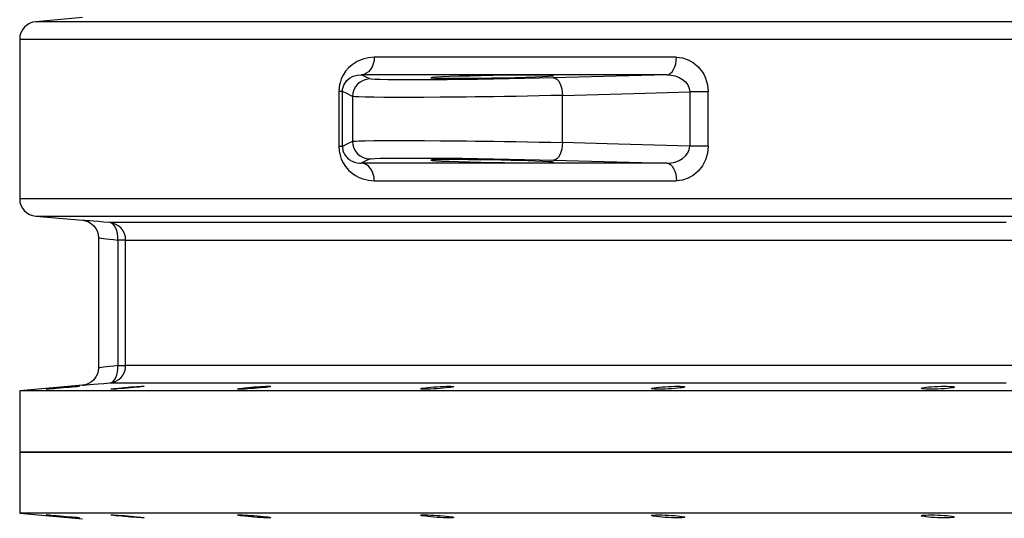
# Model space of a CAD drawing. Header units: millimetres. Extents: x 196 to 1773810, y -221320 to 153872.
# Tile 69 of 256: x 1114445 to 1115007, y -198402 to -198117. Entities that reach past the tile are written whole.
import ezdxf

# ---------------------------------------------------------------- set-up
doc = ezdxf.new("R2010")
doc.units = ezdxf.units.MM
doc.layers.add('00_Основной', color=163, linetype='Continuous', lineweight=40)

msp = doc.modelspace()

# ---------------------------------------------------------------- linework, layer by layer
at = {"layer": '00_Основной', "color": 252, "lineweight": 25, "ltscale": 10}
for p, q in [((1114480.51, -198115.87, 0.2), (1114453.77, -198118.21, 0.2)), ((1114444.64, -198128.17, 0.2), (1114444.64, -198219.34, 0.2)), ((1114644.5, -198150.91, 0.2), (1114639.64, -198148.51, 0.2)), ((1114626.87, -198158.1, 0.2), (1114626.87, -198189.42, 0.2)), ((1114628.96, -198189.42, 0.2), (1114628.96, -198158.1, 0.2)), ((1114634.69, -198160.89, 0.2), (1114634.69, -198186.62, 0.2)), ((1114754.65, -198187.23, 0.2), (1114754.65, -198160.29, 0.2)), ((1114827.26, -198158.29, 0.2), (1114827.26, -198189.22, 0.2)), ((1114837.75, -198189.22, 0.2), (1114837.75, -198158.29, 0.2)), ((1114644.5, -198196.61, 0.2), (1114639.64, -198199, 0.2)), ((1114453.77, -198229.31, 0.2), (1114480.51, -198231.65, 0.2)), ((1114489.64, -198241.56, 0.2), (1114489.64, -198315.95, 0.2)), ((1114500.72, -198242.92, 0.2), (1114500.72, -198314.6, 0.2)), ((1114505.15, -198314.6, 0.2), (1114505.15, -198242.92, 0.2)), ((1114480.51, -198325.87, 0.2), (1114444.64, -198329, 0.2)), ((1114444.64, -198329, 0.2), (1114444.64, -198364, 0.2)), ((1114444.64, -198364, 0.2), (1114444.64, -198399.01, 0.2)), ((1114444.64, -198399.01, 0.2), (1114480.51, -198402.14, 0.2))]:
    msp.add_line(p, q, dxfattribs=at)
at = {"layer": '00_Основной', "color": 252, "lineweight": 25, "ltscale": 10, "elevation": 0.2}
for points in [[(1114453.77, -198118.21), (1114451.95, -198118.54), (1114450.22, -198119.2), (1114448.64, -198120.17), (1114447.26, -198121.41), (1114446.15, -198122.88), (1114445.32, -198124.55), (1114444.81, -198126.32), (1114444.64, -198128.17)], [(1115026.02, -198118.21), (1115004.78, -198118.21), (1114983.77, -198118.21), (1114962.98, -198118.21), (1114942.45, -198118.21), (1114922.16, -198118.21), (1114902.15, -198118.21), (1114882.42, -198118.21), (1114862.99, -198118.21), (1114843.89, -198118.21), (1114825.09, -198118.21), (1114806.63, -198118.21), (1114788.54, -198118.21), (1114770.8, -198118.21), (1114753.44, -198118.21), (1114736.47, -198118.21), (1114719.89, -198118.21), (1114703.74, -198118.21), (1114688, -198118.21), (1114672.69, -198118.21), (1114657.83, -198118.21), (1114643.42, -198118.21), (1114629.48, -198118.21), (1114616.01, -198118.21), (1114603.02, -198118.21), (1114590.54, -198118.21), (1114578.54, -198118.21), (1114567.06, -198118.21), (1114556.09, -198118.21), (1114545.65, -198118.21), (1114535.74, -198118.21), (1114526.36, -198118.21), (1114517.54, -198118.21), (1114509.27, -198118.21), (1114501.55, -198118.21), (1114494.4, -198118.21), (1114487.81, -198118.21), (1114481.78, -198118.21), (1114476.35, -198118.21), (1114471.48, -198118.21), (1114467.2, -198118.21), (1114463.52, -198118.21), (1114460.42, -198118.21), (1114457.9, -198118.21), (1114455.99, -198118.21), (1114454.66, -198118.21), (1114453.92, -198118.21), (1114453.77, -198118.21)], [(1114444.64, -198128.17), (1114444.8, -198128.17), (1114445.54, -198128.17), (1114446.88, -198128.17), (1114448.82, -198128.17), (1114451.36, -198128.17), (1114454.5, -198128.17), (1114458.23, -198128.17), (1114462.55, -198128.17), (1114467.47, -198128.17), (1114472.96, -198128.17), (1114479.04, -198128.17), (1114485.7, -198128.17), (1114492.94, -198128.17), (1114500.73, -198128.17), (1114509.1, -198128.17), (1114518.02, -198128.17), (1114527.49, -198128.17), (1114537.5, -198128.17), (1114548.06, -198128.17), (1114559.14, -198128.17), (1114570.75, -198128.17), (1114582.87, -198128.17), (1114595.5, -198128.17), (1114608.62, -198128.17), (1114622.23, -198128.17), (1114636.33, -198128.17), (1114650.88, -198128.17), (1114665.9, -198128.17), (1114681.37, -198128.17), (1114697.27, -198128.17), (1114713.61, -198128.17), (1114730.35, -198128.17), (1114747.51, -198128.17), (1114765.05, -198128.17), (1114782.97, -198128.17), (1114801.27, -198128.17), (1114819.91, -198128.17), (1114838.9, -198128.17), (1114858.22, -198128.17), (1114877.85, -198128.17), (1114897.79, -198128.17), (1114918.01, -198128.17), (1114938.52, -198128.17), (1114959.27, -198128.17), (1114980.27, -198128.17), (1115001.51, -198128.17), (1115022.97, -198128.17)], [(1114647.12, -198138.52), (1114643.82, -198138.77), (1114640.63, -198139.53), (1114637.4, -198140.89), (1114634.49, -198142.75), (1114632.47, -198144.53), (1114630.74, -198146.52), (1114629.3, -198148.75), (1114628.3, -198150.84), (1114627.55, -198153.06), (1114627.25, -198154.32), (1114627.04, -198155.58), (1114626.87, -198158.1)], [(1114647.12, -198138.52), (1114646.98, -198140.44), (1114646.56, -198142.28), (1114645.86, -198143.99), (1114644.95, -198145.49), (1114643.82, -198146.74), (1114642.52, -198147.68), (1114641.12, -198148.28), (1114639.64, -198148.51)], [(1114819.7, -198138.52), (1114804.98, -198138.52), (1114790.48, -198138.52), (1114776.2, -198138.52), (1114762.16, -198138.52), (1114748.36, -198138.52), (1114734.78, -198138.52), (1114721.47, -198138.52), (1114708.4, -198138.52), (1114695.61, -198138.52), (1114683.08, -198138.52), (1114670.81, -198138.52), (1114658.82, -198138.52), (1114647.12, -198138.52)], [(1114814.16, -198148.51), (1114815.24, -198148.28), (1114816.28, -198147.68), (1114817.24, -198146.74), (1114818.08, -198145.49), (1114818.77, -198143.99), (1114819.28, -198142.28), (1114819.59, -198140.44), (1114819.7, -198138.52)], [(1114819.7, -198138.52), (1114823.06, -198138.86), (1114826.3, -198139.9), (1114829.4, -198141.64), (1114832.12, -198143.98), (1114834.48, -198146.96), (1114835.43, -198148.62), (1114836.24, -198150.4), (1114837.37, -198154.25), (1114837.75, -198158.29)], [(1114628.96, -198158.1), (1114629.04, -198156.8), (1114629.31, -198155.58), (1114629.72, -198154.43), (1114630.24, -198153.43), (1114631.53, -198151.75), (1114633, -198150.5), (1114635.13, -198149.32), (1114637.36, -198148.69), (1114639.64, -198148.51)], [(1114814.16, -198148.51), (1114799.27, -198148.51), (1114784.6, -198148.51), (1114770.17, -198148.51), (1114755.98, -198148.51), (1114742, -198148.51), (1114728.29, -198148.51), (1114714.83, -198148.51), (1114701.62, -198148.51), (1114688.68, -198148.51), (1114676.01, -198148.51), (1114663.6, -198148.51), (1114651.48, -198148.51), (1114639.64, -198148.51)], [(1114749.48, -198150.28), (1114741.41, -198150.5), (1114732.94, -198150.7), (1114724.12, -198150.88), (1114715.12, -198151.03), (1114706.13, -198151.16), (1114697.26, -198151.27), (1114688.72, -198151.36), (1114680.56, -198151.42), (1114672.97, -198151.46), (1114666.09, -198151.46), (1114659.99, -198151.43), (1114654.78, -198151.37), (1114650.58, -198151.29), (1114647.43, -198151.19), (1114645.4, -198151.05), (1114644.5, -198150.91)], [(1114814.16, -198148.51), (1114777.94, -198149.51), (1114749.48, -198150.28)], [(1114749.48, -198150.28), (1114750.46, -198150.5), (1114751.4, -198151.08), (1114752.28, -198152.01), (1114753.05, -198153.26), (1114753.69, -198154.77), (1114754.18, -198156.48), (1114754.51, -198158.35), (1114754.65, -198160.29)], [(1114814.16, -198148.51), (1114816.6, -198148.66), (1114818.97, -198149.16), (1114821.2, -198149.99), (1114823.21, -198151.14), (1114824.92, -198152.6), (1114826.22, -198154.34), (1114827.01, -198156.26), (1114827.26, -198158.29)], [(1114644.5, -198150.91), (1114642.58, -198151.12), (1114640.73, -198151.71), (1114639.04, -198152.64), (1114637.55, -198153.9), (1114636.34, -198155.39), (1114635.44, -198157.12), (1114634.87, -198158.96), (1114634.69, -198160.89)], [(1114628.96, -198158.1), (1114628.9, -198158.1), (1114628.78, -198158.1), (1114628.61, -198158.1), (1114628.37, -198158.1), (1114628.07, -198158.1), (1114627.72, -198158.1), (1114627.32, -198158.1), (1114626.87, -198158.1)], [(1114634.69, -198160.89), (1114631.47, -198159.27), (1114628.96, -198158.1)], [(1114754.65, -198160.29), (1114748.03, -198160.44), (1114741.34, -198160.59), (1114734.65, -198160.71), (1114728.06, -198160.83), (1114721.58, -198160.94), (1114715.3, -198161.02), (1114710.1, -198161.1), (1114704.82, -198161.16), (1114699.63, -198161.22), (1114694.54, -198161.28), (1114684.7, -198161.36), (1114675.47, -198161.42), (1114666.99, -198161.45), (1114659.34, -198161.45), (1114652.64, -198161.42), (1114646.8, -198161.38), (1114641.96, -198161.29), (1114638.24, -198161.19), (1114636.45, -198161.11), (1114635.27, -198161.01), (1114634.69, -198160.89)], [(1114754.65, -198160.29), (1114795.32, -198159.16), (1114827.26, -198158.29)], [(1114837.75, -198158.29), (1114836.55, -198158.29), (1114835.26, -198158.29), (1114833.92, -198158.29), (1114832.56, -198158.29), (1114831.17, -198158.29), (1114829.82, -198158.29), (1114828.5, -198158.29), (1114827.26, -198158.29)], [(1114626.87, -198189.42), (1114627.04, -198191.98), (1114627.55, -198194.44), (1114628.31, -198196.7), (1114629.28, -198198.76), (1114630.74, -198200.97), (1114632.46, -198202.98), (1114634.46, -198204.74), (1114636.42, -198206.07), (1114638.47, -198207.14), (1114640.6, -198207.97), (1114643.8, -198208.73), (1114647.12, -198209)], [(1114628.96, -198189.42), (1114628.9, -198189.42), (1114628.78, -198189.42), (1114628.61, -198189.42), (1114628.37, -198189.42), (1114628.07, -198189.42), (1114627.72, -198189.42), (1114627.32, -198189.42), (1114626.87, -198189.42)], [(1114634.69, -198186.62), (1114631.47, -198188.24), (1114628.96, -198189.42)], [(1114628.96, -198189.42), (1114628.99, -198190.28), (1114629.12, -198191.12), (1114629.24, -198191.7), (1114629.41, -198192.26), (1114629.61, -198192.82), (1114629.86, -198193.35), (1114630.14, -198193.9), (1114630.47, -198194.44), (1114630.84, -198194.95), (1114631.19, -198195.38), (1114631.6, -198195.82), (1114632.04, -198196.24), (1114632.53, -198196.67), (1114633.07, -198197.06), (1114633.64, -198197.43), (1114634.59, -198197.94), (1114635.85, -198198.45), (1114637.38, -198198.83), (1114638.68, -198198.98), (1114639.64, -198199)], [(1114634.69, -198186.62), (1114635.25, -198186.51), (1114636.45, -198186.41), (1114638.24, -198186.32), (1114642, -198186.21), (1114646.94, -198186.14), (1114652.94, -198186.08), (1114659.86, -198186.06), (1114667.57, -198186.07), (1114675.89, -198186.1), (1114684.97, -198186.16), (1114694.66, -198186.24), (1114699.71, -198186.28), (1114704.86, -198186.34), (1114710.1, -198186.41), (1114715.3, -198186.48), (1114721.58, -198186.58), (1114728.05, -198186.68), (1114734.65, -198186.8), (1114741.34, -198186.93), (1114748.03, -198187.07), (1114754.65, -198187.23)], [(1114634.69, -198186.62), (1114634.87, -198188.54), (1114635.44, -198190.4), (1114636.34, -198192.11), (1114637.55, -198193.62), (1114639.04, -198194.86), (1114640.73, -198195.79), (1114642.58, -198196.39), (1114644.5, -198196.61)], [(1114754.65, -198187.23), (1114754.51, -198189.16), (1114754.18, -198191.02), (1114753.69, -198192.74), (1114753.05, -198194.26), (1114752.28, -198195.5), (1114751.4, -198196.43), (1114750.46, -198197.01), (1114749.48, -198197.22)], [(1114827.26, -198189.22), (1114786.6, -198188.1), (1114754.65, -198187.23)], [(1114814.16, -198199), (1114816.6, -198198.86), (1114818.97, -198198.36), (1114821.21, -198197.53), (1114823.21, -198196.37), (1114824.92, -198194.9), (1114826.22, -198193.18), (1114827.02, -198191.26), (1114827.26, -198189.22)], [(1114837.75, -198189.22), (1114837.37, -198193.27), (1114836.24, -198197.14), (1114834.48, -198200.56), (1114832.12, -198203.54), (1114829.38, -198205.9), (1114826.3, -198207.62), (1114823.06, -198208.65), (1114819.7, -198209)], [(1114837.75, -198189.22), (1114836.55, -198189.22), (1114835.26, -198189.22), (1114833.92, -198189.22), (1114832.56, -198189.22), (1114831.17, -198189.22), (1114829.82, -198189.22), (1114828.5, -198189.22), (1114827.26, -198189.22)], [(1114814.16, -198199), (1114799.27, -198199), (1114784.6, -198199), (1114770.17, -198199), (1114755.98, -198199), (1114742, -198199), (1114728.29, -198199), (1114714.83, -198199), (1114701.62, -198199), (1114688.68, -198199), (1114676.01, -198199), (1114663.6, -198199), (1114651.48, -198199), (1114639.64, -198199)], [(1114647.12, -198209), (1114646.98, -198207.08), (1114646.56, -198205.23), (1114645.86, -198203.53), (1114644.95, -198202.02), (1114643.82, -198200.78), (1114642.52, -198199.83), (1114641.12, -198199.24), (1114639.64, -198199)], [(1114644.5, -198196.61), (1114645.4, -198196.46), (1114647.43, -198196.33), (1114650.58, -198196.22), (1114654.78, -198196.13), (1114659.99, -198196.09), (1114666.09, -198196.06), (1114672.97, -198196.06), (1114680.56, -198196.09), (1114688.72, -198196.15), (1114697.26, -198196.23), (1114706.13, -198196.34), (1114715.12, -198196.48), (1114724.12, -198196.64), (1114732.94, -198196.81), (1114741.41, -198197.01), (1114749.48, -198197.22)], [(1114749.48, -198197.22), (1114785.71, -198198.22), (1114814.16, -198199)], [(1114814.16, -198199), (1114815.24, -198199.24), (1114816.28, -198199.83), (1114817.24, -198200.78), (1114818.08, -198202.02), (1114818.77, -198203.53), (1114819.28, -198205.23), (1114819.59, -198207.08), (1114819.7, -198209)], [(1114647.12, -198209), (1114658.82, -198209), (1114670.81, -198209), (1114683.08, -198209), (1114695.61, -198209), (1114708.4, -198209), (1114721.47, -198209), (1114734.78, -198209), (1114748.36, -198209), (1114762.16, -198209), (1114776.2, -198209), (1114790.48, -198209), (1114804.98, -198209), (1114819.7, -198209)], [(1114444.64, -198219.34), (1114444.81, -198221.19), (1114445.32, -198222.97), (1114446.15, -198224.62), (1114447.26, -198226.1), (1114448.64, -198227.34), (1114450.22, -198228.3), (1114451.95, -198228.97), (1114453.77, -198229.31)], [(1115022.97, -198219.34), (1115001.51, -198219.34), (1114980.27, -198219.34), (1114959.27, -198219.34), (1114938.52, -198219.34), (1114918.01, -198219.34), (1114897.79, -198219.34), (1114877.85, -198219.34), (1114858.22, -198219.34), (1114838.9, -198219.34), (1114819.91, -198219.34), (1114801.27, -198219.34), (1114782.97, -198219.34), (1114765.05, -198219.34), (1114747.51, -198219.34), (1114730.35, -198219.34), (1114713.61, -198219.34), (1114697.27, -198219.34), (1114681.37, -198219.34), (1114665.9, -198219.34), (1114650.88, -198219.34), (1114636.33, -198219.34), (1114622.23, -198219.34), (1114608.62, -198219.34), (1114595.5, -198219.34), (1114582.87, -198219.34), (1114570.75, -198219.34), (1114559.14, -198219.34), (1114548.06, -198219.34), (1114537.5, -198219.34), (1114527.49, -198219.34), (1114518.02, -198219.34), (1114509.1, -198219.34), (1114500.73, -198219.34), (1114492.94, -198219.34), (1114485.7, -198219.34), (1114479.04, -198219.34), (1114472.96, -198219.34), (1114467.47, -198219.34), (1114462.55, -198219.34), (1114458.23, -198219.34), (1114454.5, -198219.34), (1114451.36, -198219.34), (1114448.82, -198219.34), (1114446.88, -198219.34), (1114445.54, -198219.34), (1114444.8, -198219.34), (1114444.64, -198219.34)], [(1114453.77, -198229.31), (1114453.92, -198229.31), (1114454.66, -198229.31), (1114455.99, -198229.31), (1114457.9, -198229.31), (1114460.42, -198229.31), (1114463.52, -198229.31), (1114467.2, -198229.31), (1114471.48, -198229.31), (1114476.35, -198229.31), (1114481.78, -198229.31), (1114487.81, -198229.31), (1114494.4, -198229.31), (1114501.55, -198229.31), (1114509.27, -198229.31), (1114517.54, -198229.31), (1114526.36, -198229.31), (1114535.74, -198229.31), (1114545.65, -198229.31), (1114556.09, -198229.31), (1114567.06, -198229.31), (1114578.54, -198229.31), (1114590.54, -198229.31), (1114603.02, -198229.31), (1114616.01, -198229.31), (1114629.48, -198229.31), (1114643.42, -198229.31), (1114657.83, -198229.31), (1114672.69, -198229.31), (1114688, -198229.31), (1114703.74, -198229.31), (1114719.89, -198229.31), (1114736.47, -198229.31), (1114753.44, -198229.31), (1114770.8, -198229.31), (1114788.54, -198229.31), (1114806.63, -198229.31), (1114825.09, -198229.31), (1114843.89, -198229.31), (1114862.99, -198229.31), (1114882.42, -198229.31), (1114902.15, -198229.31), (1114922.16, -198229.31), (1114942.45, -198229.31), (1114962.98, -198229.31), (1114983.77, -198229.31), (1115004.78, -198229.31), (1115026.02, -198229.31)], [(1114480.51, -198231.65), (1114482.22, -198231.95), (1114483.94, -198232.58), (1114485.58, -198233.56), (1114487.02, -198234.85), (1114488.17, -198236.39), (1114489.01, -198238.1), (1114489.48, -198239.88), (1114489.64, -198241.61)], [(1114496.03, -198232.96), (1114492.62, -198232.66), (1114489.56, -198232.41), (1114486.88, -198232.19), (1114484.63, -198231.99), (1114482.85, -198231.85), (1114481.57, -198231.74), (1114480.78, -198231.66), (1114480.51, -198231.65)], [(1115007.9, -198232.96), (1114988.57, -198232.96), (1114969.45, -198232.96), (1114950.55, -198232.96), (1114931.9, -198232.96), (1114913.5, -198232.96), (1114895.35, -198232.96), (1114877.48, -198232.96), (1114859.9, -198232.96), (1114842.62, -198232.96), (1114825.64, -198232.96), (1114808.99, -198232.96), (1114792.66, -198232.96), (1114776.69, -198232.96), (1114761.06, -198232.96), (1114745.78, -198232.96), (1114730.9, -198232.96), (1114716.38, -198232.96), (1114702.27, -198232.96), (1114688.55, -198232.96), (1114675.23, -198232.96), (1114662.35, -198232.96), (1114649.89, -198232.96), (1114637.85, -198232.96), (1114626.26, -198232.96), (1114615.13, -198232.96), (1114604.46, -198232.96), (1114594.25, -198232.96), (1114584.51, -198232.96), (1114575.25, -198232.96), (1114566.48, -198232.96), (1114558.18, -198232.96), (1114550.39, -198232.96), (1114543.09, -198232.96), (1114536.31, -198232.96), (1114530.03, -198232.96), (1114524.27, -198232.96), (1114519.02, -198232.96), (1114514.29, -198232.96), (1114510.1, -198232.96), (1114506.42, -198232.96), (1114503.27, -198232.96), (1114500.66, -198232.96), (1114498.59, -198232.96), (1114497.04, -198232.96), (1114496.03, -198232.96)], [(1114505.15, -198242.92), (1114504.98, -198241.08), (1114504.47, -198239.3), (1114503.64, -198237.63), (1114502.52, -198236.16), (1114501.16, -198234.92), (1114499.58, -198233.95), (1114497.85, -198233.29), (1114496.03, -198232.96)], [(1114500.72, -198242.92), (1114500.73, -198241.03), (1114500.55, -198239.21), (1114500.15, -198237.54), (1114499.6, -198236.05), (1114498.87, -198234.81), (1114498.02, -198233.85), (1114497.05, -198233.23), (1114496.03, -198232.96)], [(1114489.64, -198241.61), (1114489.82, -198241.63), (1114490.38, -198241.7), (1114491.29, -198241.8), (1114492.59, -198241.95), (1114494.1, -198242.14), (1114495.96, -198242.36), (1114498.18, -198242.62), (1114500.72, -198242.92)], [(1114505.15, -198242.92), (1114505.04, -198242.92), (1114504.8, -198242.92), (1114504.4, -198242.92), (1114503.89, -198242.92), (1114503.26, -198242.92), (1114502.51, -198242.92), (1114501.66, -198242.92), (1114500.72, -198242.92)], [(1114505.15, -198242.92), (1114506.15, -198242.92), (1114507.68, -198242.92), (1114509.74, -198242.92), (1114512.32, -198242.92), (1114515.44, -198242.92), (1114519.06, -198242.92), (1114523.22, -198242.92), (1114527.9, -198242.92), (1114533.08, -198242.92), (1114538.78, -198242.92), (1114544.98, -198242.92), (1114551.7, -198242.92), (1114558.91, -198242.92), (1114566.62, -198242.92), (1114574.8, -198242.92), (1114583.48, -198242.92), (1114592.64, -198242.92), (1114602.28, -198242.92), (1114612.38, -198242.92), (1114622.94, -198242.92), (1114633.94, -198242.92), (1114645.4, -198242.92), (1114657.3, -198242.92), (1114669.62, -198242.92), (1114682.36, -198242.92), (1114695.52, -198242.92), (1114709.08, -198242.92), (1114723.05, -198242.92), (1114737.4, -198242.92), (1114752.14, -198242.92), (1114767.22, -198242.92), (1114782.69, -198242.92), (1114798.49, -198242.92), (1114814.62, -198242.92), (1114831.09, -198242.92), (1114847.88, -198242.92), (1114864.97, -198242.92), (1114882.35, -198242.92), (1114900.02, -198242.92), (1114917.96, -198242.92), (1114936.16, -198242.92), (1114954.6, -198242.92), (1114973.28, -198242.92), (1114992.2, -198242.92), (1115011.32, -198242.92)], [(1114489.64, -198315.91), (1114489.48, -198317.64), (1114489.01, -198319.41), (1114488.17, -198321.12), (1114487.02, -198322.67), (1114485.58, -198323.95), (1114483.94, -198324.92), (1114482.22, -198325.56), (1114480.51, -198325.87)], [(1114500.72, -198314.6), (1114498.18, -198314.89), (1114495.98, -198315.16), (1114494.12, -198315.37), (1114492.59, -198315.56), (1114491.31, -198315.71), (1114490.38, -198315.82), (1114489.82, -198315.88), (1114489.64, -198315.91), (1114489.64, -198315.91)], [(1114496.03, -198324.56), (1114497.85, -198324.22), (1114499.58, -198323.56), (1114501.16, -198322.6), (1114502.52, -198321.36), (1114503.64, -198319.87), (1114504.47, -198318.22), (1114504.98, -198316.43), (1114505.15, -198314.6)], [(1114496.03, -198324.56), (1114497.05, -198324.28), (1114498.02, -198323.66), (1114498.87, -198322.71), (1114499.6, -198321.47), (1114500.15, -198319.97), (1114500.55, -198318.29), (1114500.73, -198316.47), (1114500.72, -198314.6)], [(1114500.72, -198314.6), (1114501.66, -198314.6), (1114502.51, -198314.6), (1114503.26, -198314.6), (1114503.89, -198314.6), (1114504.4, -198314.6), (1114504.8, -198314.6), (1114505.04, -198314.6), (1114505.15, -198314.6)], [(1115011.32, -198314.6), (1114992.2, -198314.6), (1114973.28, -198314.6), (1114954.6, -198314.6), (1114936.16, -198314.6), (1114917.96, -198314.6), (1114900.02, -198314.6), (1114882.35, -198314.6), (1114864.97, -198314.6), (1114847.88, -198314.6), (1114831.09, -198314.6), (1114814.62, -198314.6), (1114798.49, -198314.6), (1114782.69, -198314.6), (1114767.22, -198314.6), (1114752.14, -198314.6), (1114737.4, -198314.6), (1114723.05, -198314.6), (1114709.08, -198314.6), (1114695.52, -198314.6), (1114682.36, -198314.6), (1114669.62, -198314.6), (1114657.3, -198314.6), (1114645.4, -198314.6), (1114633.94, -198314.6), (1114622.94, -198314.6), (1114612.38, -198314.6), (1114602.28, -198314.6), (1114592.64, -198314.6), (1114583.48, -198314.6), (1114574.8, -198314.6), (1114566.62, -198314.6), (1114558.91, -198314.6), (1114551.7, -198314.6), (1114544.98, -198314.6), (1114538.78, -198314.6), (1114533.08, -198314.6), (1114527.9, -198314.6), (1114523.22, -198314.6), (1114519.06, -198314.6), (1114515.44, -198314.6), (1114512.32, -198314.6), (1114509.74, -198314.6), (1114507.68, -198314.6), (1114506.15, -198314.6), (1114505.15, -198314.6)], [(1114480.51, -198325.87), (1114480.51, -198325.87), (1114480.78, -198325.84), (1114481.56, -198325.78), (1114482.85, -198325.67), (1114484.64, -198325.52), (1114486.88, -198325.33), (1114489.54, -198325.11), (1114492.62, -198324.84), (1114496.03, -198324.56)], [(1114496.03, -198324.56), (1114497.04, -198324.56), (1114498.59, -198324.56), (1114500.66, -198324.56), (1114503.27, -198324.56), (1114506.42, -198324.56), (1114510.1, -198324.56), (1114514.29, -198324.56), (1114519.02, -198324.56), (1114524.27, -198324.56), (1114530.03, -198324.56), (1114536.31, -198324.56), (1114543.09, -198324.56), (1114550.39, -198324.56), (1114558.18, -198324.56), (1114566.48, -198324.56), (1114575.25, -198324.56), (1114584.51, -198324.56), (1114594.25, -198324.56), (1114604.46, -198324.56), (1114615.13, -198324.56), (1114626.26, -198324.56), (1114637.85, -198324.56), (1114649.89, -198324.56), (1114662.35, -198324.56), (1114675.23, -198324.56), (1114688.55, -198324.56), (1114702.27, -198324.56), (1114716.38, -198324.56), (1114730.9, -198324.56), (1114745.78, -198324.56), (1114761.06, -198324.56), (1114776.69, -198324.56), (1114792.66, -198324.56), (1114808.99, -198324.56), (1114825.64, -198324.56), (1114842.62, -198324.56), (1114859.9, -198324.56), (1114877.48, -198324.56), (1114895.35, -198324.56), (1114913.5, -198324.56), (1114931.9, -198324.56), (1114950.55, -198324.56), (1114969.45, -198324.56), (1114988.57, -198324.56), (1115007.9, -198324.56)], [(1115024.23, -198329), (1115002.86, -198329), (1114981.71, -198329), (1114960.78, -198329), (1114940.1, -198329), (1114919.66, -198329), (1114899.51, -198329), (1114879.64, -198329), (1114860.07, -198329), (1114840.81, -198329), (1114821.87, -198329), (1114803.26, -198329), (1114785.02, -198329), (1114767.14, -198329), (1114749.62, -198329), (1114732.49, -198329), (1114715.77, -198329), (1114699.46, -198329), (1114683.57, -198329), (1114668.1, -198329), (1114653.09, -198329), (1114638.53, -198329), (1114624.43, -198329), (1114610.8, -198329), (1114597.65, -198329), (1114585, -198329), (1114572.84, -198329), (1114561.2, -198329), (1114550.06, -198329), (1114539.47, -198329), (1114529.39, -198329), (1114519.85, -198329), (1114510.86, -198329), (1114502.42, -198329), (1114494.54, -198329), (1114487.23, -198329), (1114480.47, -198329), (1114474.29, -198329), (1114468.67, -198329), (1114463.65, -198329), (1114459.2, -198329), (1114455.35, -198329), (1114452.08, -198329), (1114449.41, -198329), (1114447.32, -198329), (1114445.83, -198329), (1114444.94, -198329), (1114444.64, -198329)], [(1114444.64, -198364), (1114444.94, -198364), (1114445.83, -198364), (1114447.32, -198364), (1114449.41, -198364), (1114452.08, -198364), (1114455.35, -198364), (1114459.2, -198364), (1114463.65, -198364), (1114468.67, -198364), (1114474.29, -198364), (1114480.47, -198364), (1114487.23, -198364), (1114494.54, -198364), (1114502.42, -198364), (1114510.86, -198364), (1114519.85, -198364), (1114529.39, -198364), (1114539.47, -198364), (1114550.06, -198364), (1114561.2, -198364), (1114572.84, -198364), (1114585, -198364), (1114597.65, -198364), (1114610.8, -198364), (1114624.43, -198364), (1114638.53, -198364), (1114653.09, -198364), (1114668.1, -198364), (1114683.57, -198364), (1114699.46, -198364), (1114715.77, -198364), (1114732.49, -198364), (1114749.62, -198364), (1114767.14, -198364), (1114785.02, -198364), (1114803.26, -198364), (1114821.87, -198364), (1114840.81, -198364), (1114860.07, -198364), (1114879.64, -198364), (1114899.51, -198364), (1114919.66, -198364), (1114940.1, -198364), (1114960.78, -198364), (1114981.71, -198364), (1115002.86, -198364), (1115024.23, -198364)], [(1115024.23, -198364), (1115002.86, -198364), (1114981.71, -198364), (1114960.78, -198364), (1114940.1, -198364), (1114919.66, -198364), (1114899.51, -198364), (1114879.64, -198364), (1114860.07, -198364), (1114840.81, -198364), (1114821.87, -198364), (1114803.26, -198364), (1114785.02, -198364), (1114767.14, -198364), (1114749.62, -198364), (1114732.49, -198364), (1114715.77, -198364), (1114699.46, -198364), (1114683.57, -198364), (1114668.1, -198364), (1114653.09, -198364), (1114638.53, -198364), (1114624.43, -198364), (1114610.8, -198364), (1114597.65, -198364), (1114585, -198364), (1114572.84, -198364), (1114561.2, -198364), (1114550.06, -198364), (1114539.47, -198364), (1114529.39, -198364), (1114519.85, -198364), (1114510.86, -198364), (1114502.42, -198364), (1114494.54, -198364), (1114487.23, -198364), (1114480.47, -198364), (1114474.29, -198364), (1114468.67, -198364), (1114463.65, -198364), (1114459.2, -198364), (1114455.35, -198364), (1114452.08, -198364), (1114449.41, -198364), (1114447.32, -198364), (1114445.83, -198364), (1114444.94, -198364), (1114444.64, -198364)], [(1115024.23, -198399.01), (1115002.86, -198399.01), (1114981.71, -198399.01), (1114960.78, -198399.01), (1114940.1, -198399.01), (1114919.66, -198399.01), (1114899.51, -198399.01), (1114879.64, -198399.01), (1114860.07, -198399.01), (1114840.81, -198399.01), (1114821.87, -198399.01), (1114803.26, -198399.01), (1114785.02, -198399.01), (1114767.14, -198399.01), (1114749.62, -198399.01), (1114732.49, -198399.01), (1114715.77, -198399.01), (1114699.46, -198399.01), (1114683.57, -198399.01), (1114668.1, -198399.01), (1114653.09, -198399.01), (1114638.53, -198399.01), (1114624.43, -198399.01), (1114610.8, -198399.01), (1114597.65, -198399.01), (1114585, -198399.01), (1114572.84, -198399.01), (1114561.2, -198399.01), (1114550.06, -198399.01), (1114539.47, -198399.01), (1114529.39, -198399.01), (1114519.85, -198399.01), (1114510.86, -198399.01), (1114502.42, -198399.01), (1114494.54, -198399.01), (1114487.23, -198399.01), (1114480.47, -198399.01), (1114474.29, -198399.01), (1114468.67, -198399.01), (1114463.65, -198399.01), (1114459.2, -198399.01), (1114455.35, -198399.01), (1114452.08, -198399.01), (1114449.41, -198399.01), (1114447.32, -198399.01), (1114445.83, -198399.01), (1114444.94, -198399.01), (1114444.64, -198399.01)]]:
    msp.add_lwpolyline(points, dxfattribs=at)
for points in [[(1114689.98, -198149.56), (1114685.56, -198149.74), (1114682.26, -198149.92), (1114680.21, -198150.07), (1114679.46, -198150.23), (1114680.07, -198150.34), (1114681.99, -198150.44), (1114685.16, -198150.5), (1114689.46, -198150.54), (1114694.7, -198150.54), (1114700.72, -198150.5), (1114707.28, -198150.43), (1114714.09, -198150.33), (1114720.94, -198150.2), (1114727.53, -198150.06), (1114733.61, -198149.89), (1114738.97, -198149.72), (1114743.37, -198149.54), (1114746.68, -198149.37), (1114748.74, -198149.2), (1114749.47, -198149.04), (1114748.86, -198148.92), (1114746.94, -198148.82), (1114743.78, -198148.75), (1114739.46, -198148.7), (1114734.2, -198148.72), (1114728.19, -198148.75), (1114721.66, -198148.82), (1114714.84, -198148.93), (1114707.98, -198149.06), (1114701.42, -198149.21), (1114695.32, -198149.38)], [(1114689.89, -198197.95), (1114695.27, -198198.12), (1114701.34, -198198.29), (1114707.91, -198198.45), (1114714.74, -198198.59), (1114721.58, -198198.69), (1114728.12, -198198.76), (1114734.14, -198198.8), (1114739.42, -198198.8), (1114743.71, -198198.77), (1114746.92, -198198.7), (1114748.85, -198198.6), (1114749.47, -198198.48), (1114748.75, -198198.32), (1114746.72, -198198.15), (1114743.44, -198197.98), (1114739.07, -198197.8), (1114734.85, -198197.66), (1114730.11, -198197.52), (1114725.03, -198197.39), (1114719.67, -198197.28), (1114714.2, -198197.18), (1114707.39, -198197.08), (1114700.84, -198197.01), (1114694.83, -198196.98), (1114689.55, -198196.98), (1114685.22, -198197.01), (1114682.05, -198197.06), (1114680.08, -198197.16), (1114679.46, -198197.29), (1114680.18, -198197.43), (1114682.22, -198197.6), (1114685.49, -198197.77)], [(1114462.65, -198327.78), (1114464.08, -198327.63), (1114465.75, -198327.49), (1114467.54, -198327.32), (1114469.38, -198327.17), (1114471.21, -198327.01), (1114472.99, -198326.86), (1114474.64, -198326.72), (1114476.05, -198326.6), (1114477.22, -198326.52), (1114478.08, -198326.46), (1114478.62, -198326.42), (1114478.8, -198326.44), (1114478.59, -198326.46), (1114478.03, -198326.53), (1114477.14, -198326.62), (1114475.95, -198326.74), (1114474.51, -198326.87), (1114472.86, -198327.03), (1114471.07, -198327.2), (1114469.24, -198327.35), (1114467.4, -198327.51), (1114465.62, -198327.66), (1114463.97, -198327.79), (1114462.53, -198327.9), (1114461.38, -198328), (1114460.5, -198328.06), (1114459.96, -198328.08), (1114459.8, -198328.08), (1114459.99, -198328.04), (1114460.56, -198327.99), (1114461.45, -198327.89)], [(1114499.59, -198327.63), (1114501.03, -198327.48), (1114502.69, -198327.32), (1114504.48, -198327.15), (1114506.32, -198327), (1114508.16, -198326.84), (1114509.93, -198326.72), (1114511.58, -198326.6), (1114513.01, -198326.52), (1114514.17, -198326.45), (1114515.04, -198326.42), (1114515.58, -198326.44), (1114515.75, -198326.46), (1114515.55, -198326.53), (1114514.97, -198326.63), (1114514.08, -198326.74), (1114512.9, -198326.88), (1114511.47, -198327.04), (1114509.8, -198327.2), (1114508.01, -198327.36), (1114506.18, -198327.52), (1114504.34, -198327.66), (1114502.57, -198327.8), (1114500.92, -198327.92), (1114499.48, -198328), (1114498.32, -198328.06), (1114497.44, -198328.08), (1114496.91, -198328.08), (1114496.74, -198328.04), (1114496.94, -198327.97), (1114497.5, -198327.89), (1114498.39, -198327.76)], [(1114571.85, -198327.46), (1114573.3, -198327.31), (1114574.97, -198327.14), (1114576.75, -198326.98), (1114578.58, -198326.84), (1114580.42, -198326.7), (1114582.21, -198326.59), (1114583.86, -198326.5), (1114585.29, -198326.45), (1114586.44, -198326.42), (1114587.32, -198326.44), (1114587.86, -198326.48), (1114588.02, -198326.53), (1114587.83, -198326.63), (1114587.25, -198326.76), (1114586.36, -198326.9), (1114585.19, -198327.06), (1114583.75, -198327.21), (1114582.08, -198327.38), (1114580.29, -198327.54), (1114578.46, -198327.68), (1114576.62, -198327.8), (1114574.84, -198327.92), (1114573.19, -198328), (1114571.75, -198328.06), (1114570.6, -198328.08), (1114569.72, -198328.07), (1114569.18, -198328.04), (1114569.02, -198327.97), (1114569.21, -198327.87), (1114569.78, -198327.76), (1114570.67, -198327.62)], [(1114676.3, -198327.3), (1114677.74, -198327.14), (1114679.41, -198326.97), (1114681.18, -198326.83), (1114683.03, -198326.7), (1114684.87, -198326.59), (1114686.65, -198326.5), (1114688.31, -198326.45), (1114689.72, -198326.42), (1114690.89, -198326.44), (1114691.76, -198326.48), (1114692.29, -198326.55), (1114692.48, -198326.64), (1114692.28, -198326.76), (1114691.71, -198326.91), (1114690.82, -198327.06), (1114689.64, -198327.22), (1114688.21, -198327.38), (1114686.55, -198327.54), (1114684.76, -198327.69), (1114682.92, -198327.82), (1114681.09, -198327.93), (1114679.3, -198328), (1114677.64, -198328.06), (1114676.2, -198328.08), (1114675.05, -198328.07), (1114674.17, -198328.04), (1114673.64, -198327.97), (1114673.47, -198327.87), (1114673.66, -198327.75), (1114674.22, -198327.6), (1114675.12, -198327.46)], [(1114808.34, -198327.12), (1114809.78, -198326.97), (1114811.44, -198326.82), (1114813.24, -198326.69), (1114815.07, -198326.58), (1114816.9, -198326.5), (1114818.7, -198326.45), (1114820.35, -198326.42), (1114821.78, -198326.44), (1114822.94, -198326.48), (1114823.81, -198326.55), (1114824.36, -198326.64), (1114824.52, -198326.77), (1114824.33, -198326.91), (1114823.76, -198327.07), (1114822.89, -198327.24), (1114821.7, -198327.39), (1114820.28, -198327.55), (1114818.61, -198327.69), (1114816.82, -198327.83), (1114814.99, -198327.93), (1114813.15, -198328.02), (1114811.36, -198328.06), (1114809.71, -198328.08), (1114808.27, -198328.07), (1114807.1, -198328.03), (1114806.22, -198327.96), (1114805.69, -198327.86), (1114805.52, -198327.75), (1114805.72, -198327.6), (1114806.27, -198327.45), (1114807.16, -198327.28)], [(1114962.22, -198326.96), (1114963.66, -198326.82), (1114965.33, -198326.69), (1114967.1, -198326.58), (1114968.95, -198326.49), (1114970.79, -198326.45), (1114972.58, -198326.42), (1114974.23, -198326.44), (1114975.67, -198326.48), (1114976.83, -198326.56), (1114977.7, -198326.66), (1114978.24, -198326.79), (1114978.41, -198326.93), (1114978.22, -198327.08), (1114977.66, -198327.24), (1114976.78, -198327.41), (1114975.61, -198327.56), (1114974.18, -198327.7), (1114972.52, -198327.83), (1114970.73, -198327.94), (1114968.88, -198328.02), (1114967.05, -198328.07), (1114965.26, -198328.08), (1114963.6, -198328.07), (1114962.16, -198328.03), (1114961, -198327.96), (1114960.12, -198327.86), (1114959.58, -198327.73), (1114959.42, -198327.59), (1114959.6, -198327.44), (1114960.16, -198327.28), (1114961.04, -198327.11)], [(1114462.65, -198400.24), (1114461.45, -198400.12), (1114460.56, -198400.02), (1114459.99, -198399.97), (1114459.8, -198399.92), (1114459.96, -198399.92), (1114460.5, -198399.95), (1114461.36, -198400.01), (1114462.53, -198400.11), (1114463.94, -198400.22), (1114465.58, -198400.35), (1114467.37, -198400.5), (1114469.22, -198400.66), (1114471.07, -198400.81), (1114472.86, -198400.98), (1114474.51, -198401.14), (1114475.95, -198401.26), (1114477.14, -198401.39), (1114478.03, -198401.48), (1114478.59, -198401.55), (1114478.8, -198401.58), (1114478.64, -198401.59), (1114478.1, -198401.55), (1114477.24, -198401.49), (1114476.07, -198401.41), (1114474.64, -198401.29), (1114472.99, -198401.15), (1114471.21, -198401), (1114469.38, -198400.84), (1114467.54, -198400.69), (1114465.75, -198400.52), (1114464.08, -198400.38)], [(1114499.59, -198400.38), (1114498.4, -198400.25), (1114497.5, -198400.12), (1114496.94, -198400.04), (1114496.74, -198399.97), (1114496.91, -198399.92), (1114497.44, -198399.92), (1114498.3, -198399.95), (1114499.48, -198400.01), (1114500.89, -198400.1), (1114502.52, -198400.21), (1114504.32, -198400.34), (1114506.16, -198400.49), (1114508.01, -198400.64), (1114509.8, -198400.81), (1114511.46, -198400.97), (1114512.9, -198401.12), (1114514.08, -198401.26), (1114514.97, -198401.38), (1114515.54, -198401.48), (1114515.75, -198401.55), (1114515.58, -198401.58), (1114515.06, -198401.59), (1114514.18, -198401.56), (1114513.02, -198401.49), (1114511.6, -198401.41), (1114509.95, -198401.29), (1114508.17, -198401.17), (1114506.32, -198401.01), (1114504.48, -198400.86), (1114502.69, -198400.69), (1114501.04, -198400.53)], [(1114571.85, -198400.54), (1114570.67, -198400.39), (1114569.78, -198400.25), (1114569.21, -198400.14), (1114569.02, -198400.04), (1114569.18, -198399.97), (1114569.72, -198399.94), (1114570.58, -198399.92), (1114571.75, -198399.95), (1114573.16, -198400.01), (1114574.82, -198400.1), (1114576.59, -198400.19), (1114578.44, -198400.34), (1114580.29, -198400.48), (1114582.08, -198400.63), (1114583.75, -198400.8), (1114585.17, -198400.96), (1114586.36, -198401.11), (1114587.25, -198401.25), (1114587.81, -198401.38), (1114588.02, -198401.46), (1114587.86, -198401.53), (1114587.33, -198401.58), (1114586.46, -198401.59), (1114585.3, -198401.56), (1114583.86, -198401.5), (1114582.21, -198401.42), (1114580.43, -198401.31), (1114578.6, -198401.17), (1114576.76, -198401.02), (1114574.97, -198400.87), (1114573.3, -198400.7)], [(1114676.3, -198400.72), (1114675.12, -198400.54), (1114674.23, -198400.4), (1114673.66, -198400.26), (1114673.47, -198400.14), (1114673.64, -198400.04), (1114674.17, -198399.97), (1114675.03, -198399.94), (1114676.2, -198399.92), (1114677.62, -198399.95), (1114679.27, -198400), (1114681.06, -198400.08), (1114682.91, -198400.19), (1114684.76, -198400.32), (1114686.55, -198400.48), (1114688.2, -198400.63), (1114689.64, -198400.78), (1114690.81, -198400.94), (1114691.7, -198401.1), (1114692.26, -198401.24), (1114692.46, -198401.36), (1114692.3, -198401.46), (1114691.77, -198401.53), (1114690.91, -198401.58), (1114689.74, -198401.59), (1114688.31, -198401.56), (1114686.66, -198401.5), (1114684.87, -198401.42), (1114683.03, -198401.31), (1114681.2, -198401.18), (1114679.41, -198401.04), (1114677.74, -198400.87)], [(1114808.34, -198400.88), (1114807.16, -198400.73), (1114806.27, -198400.56), (1114805.72, -198400.4), (1114805.52, -198400.26), (1114805.69, -198400.15), (1114806.24, -198400.05), (1114807.1, -198399.98), (1114808.26, -198399.94), (1114809.68, -198399.92), (1114811.33, -198399.94), (1114813.12, -198400), (1114814.97, -198400.08), (1114816.82, -198400.18), (1114818.61, -198400.32), (1114820.26, -198400.46), (1114821.7, -198400.62), (1114822.88, -198400.77), (1114823.76, -198400.94), (1114824.33, -198401.1), (1114824.52, -198401.24), (1114824.36, -198401.35), (1114823.82, -198401.46), (1114822.96, -198401.53), (1114821.79, -198401.58), (1114820.36, -198401.59), (1114818.71, -198401.56), (1114816.92, -198401.5), (1114815.08, -198401.44), (1114813.24, -198401.32), (1114811.44, -198401.2), (1114809.79, -198401.04)], [(1114962.22, -198401.05), (1114961.04, -198400.9), (1114960.16, -198400.73), (1114959.61, -198400.57), (1114959.42, -198400.42), (1114959.58, -198400.28), (1114960.13, -198400.15), (1114961, -198400.05), (1114962.15, -198399.98), (1114963.58, -198399.94), (1114965.23, -198399.92), (1114967.02, -198399.94), (1114968.87, -198400), (1114970.72, -198400.06), (1114972.52, -198400.18), (1114974.18, -198400.3), (1114975.6, -198400.45), (1114976.77, -198400.6), (1114977.66, -198400.77), (1114978.22, -198400.93), (1114978.41, -198401.08), (1114978.24, -198401.22), (1114977.72, -198401.35), (1114976.84, -198401.45), (1114975.67, -198401.53), (1114974.24, -198401.58), (1114972.59, -198401.59), (1114970.8, -198401.56), (1114968.95, -198401.52), (1114967.12, -198401.44), (1114965.33, -198401.32), (1114963.66, -198401.2)]]:
    msp.add_lwpolyline(points, close=True, dxfattribs=at)

doc.saveas('drawing.dxf')
